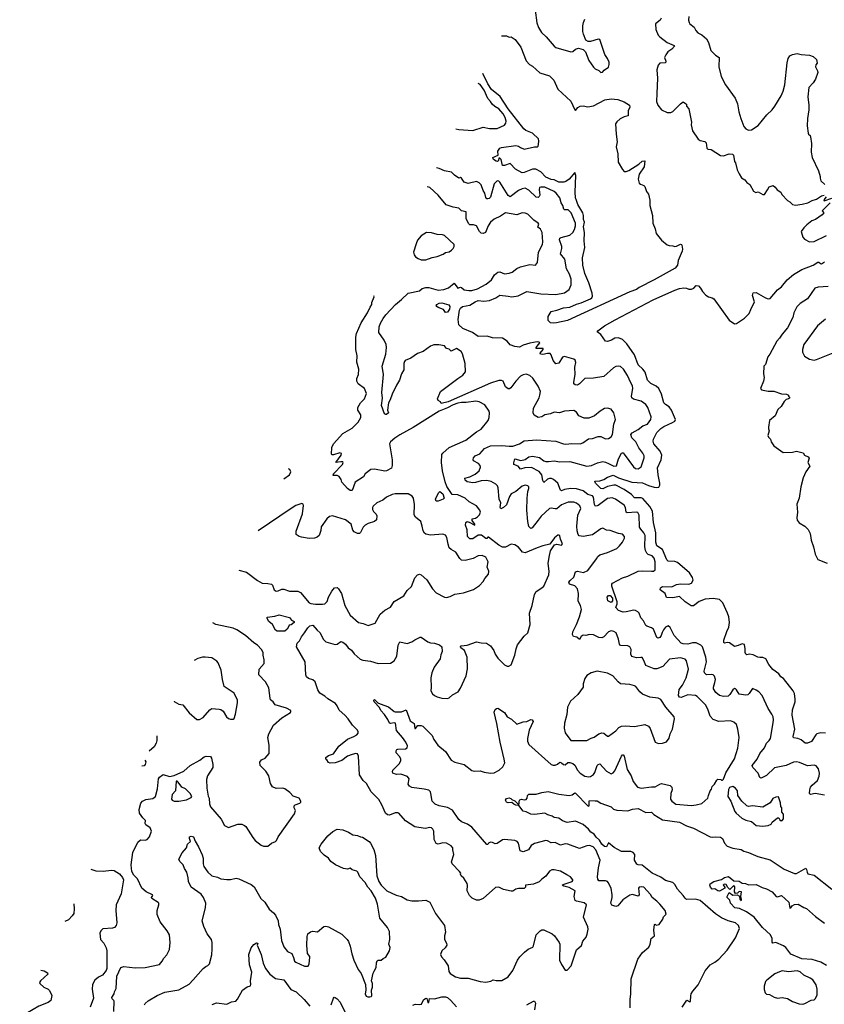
# Model space of a CAD drawing. Extents: x 2220520 to 2384350, y 721165 to 893491.
# Tile 53 of 256: x 2229272 to 2237874, y 771653 to 782180. Entities that reach past the tile are written whole.
import ezdxf

# ---------------------------------------------------------------- set-up
doc = ezdxf.new("R2010")
doc.units = 0

msp = doc.modelspace()

# ---------------------------------------------------------------- linework, layer by layer
at = {"layer": '0CON20XD'}
for points in [[(2234782, 782282), (2234801, 782145), (2234817, 782095), (2234852, 782042), (2234902, 781995), (2234987, 781897), (2235005, 781884), (2235165, 781836), (2235185, 781840), (2235215, 781866), (2235245, 781877), (2235295, 781860), (2235322, 781835), (2235357, 781745), (2235405, 781672), (2235424, 781654), (2235465, 781637), (2235485, 781616), (2235502, 781618), (2235520, 781640), (2235565, 781671), (2235575, 781700), (2235573, 781725), (2235557, 781765), (2235529, 781809), (2235475, 781967), (2235455, 781973), (2235375, 781948), (2235348, 781948), (2235325, 781960), (2235299, 782025), (2235294, 782054), (2235293, 782115), (2235301, 782149), (2235312, 782185)], [(2236129, 782195), (2236119, 782175), (2236069, 782135), (2236072, 782075), (2236099, 782015), (2236116, 781995), (2236195, 781937), (2236267, 781905), (2236271, 781895), (2236243, 781865), (2236201, 781835), (2236178, 781805), (2236166, 781775), (2236179, 781735), (2236175, 781718), (2236115, 781716), (2236097, 781695), (2236082, 781645), (2236090, 781555), (2236085, 781390), (2236079, 781305), (2236093, 781265), (2236135, 781217), (2236195, 781188), (2236233, 781187), (2236255, 781198), (2236335, 781279), (2236365, 781300), (2236390, 781285), (2236400, 781275), (2236402, 781255), (2236426, 781225), (2236454, 781085), (2236450, 781055), (2236465, 780992), (2236524, 780904), (2236548, 780888), (2236595, 780879), (2236612, 780865), (2236617, 780805), (2236630, 780795), (2236665, 780793), (2236765, 780728), (2236795, 780726), (2236856, 780744), (2236892, 780742), (2236902, 780732), (2236913, 780665), (2236925, 780650), (2236941, 780575), (2236962, 780532), (2236990, 780490), (2237025, 780468), (2237045, 780438), (2237078, 780418), (2237117, 780347), (2237143, 780333), (2237165, 780338), (2237215, 780312), (2237235, 780310), (2237265, 780360), (2237285, 780392), (2237327, 780407), (2237349, 780389), (2237371, 780361), (2237408, 780335), (2237421, 780311), (2237482, 780245), (2237505, 780232), (2237532, 780205), (2237565, 780198), (2237637, 780207), (2237698, 780222), (2237745, 780247), (2237790, 780260), (2237844, 780295), (2237874, 780304)], [(2236424, 782215), (2236421, 782175), (2236429, 782149), (2236436, 782135), (2236481, 782101), (2236499, 782065), (2236521, 782040), (2236565, 782017), (2236615, 781974), (2236637, 781935), (2236662, 781852), (2236709, 781799), (2236748, 781775), (2236746, 781675), (2236771, 781571), (2236816, 781485), (2236922, 781342), (2236945, 781280), (2236960, 781195), (2236980, 781125), (2237015, 781038), (2237035, 781012), (2237065, 780998), (2237095, 781002), (2237165, 781049), (2237259, 781161), (2237315, 781216), (2237346, 781255), (2237412, 781365), (2237433, 781415), (2237451, 781485), (2237477, 781717), (2237489, 781765), (2237505, 781792), (2237533, 781807), (2237585, 781818), (2237626, 781806), (2237715, 781799), (2237756, 781786), (2237790, 781755), (2237798, 781715), (2237783, 781697), (2237780, 781675), (2237802, 781632), (2237804, 781615), (2237778, 781545), (2237755, 781506), (2237707, 781455), (2237696, 781355), (2237708, 781265), (2237708, 781215), (2237694, 781125), (2237692, 781045), (2237700, 780965), (2237703, 780955), (2237721, 780941), (2237726, 780926), (2237737, 780855), (2237734, 780765), (2237744, 780705), (2237813, 780565), (2237831, 780505), (2237829, 780485), (2237835, 780458), (2237878, 780418)], [(2234423, 782006), (2234425, 782006), (2234476, 782006), (2234505, 781992), (2234525, 781998), (2234569, 781969), (2234628, 781885), (2234685, 781739), (2234721, 781701), (2234755, 781684), (2234832, 781612), (2234935, 781581), (2234984, 781535), (2235025, 781436), (2235165, 781308), (2235205, 781215), (2235215, 781209), (2235240, 781240), (2235265, 781256), (2235295, 781259), (2235345, 781249), (2235405, 781258), (2235528, 781322), (2235596, 781334), (2235665, 781325), (2235735, 781301), (2235791, 781265), (2235796, 781245), (2235776, 781204), (2235778, 781152), (2235735, 781143), (2235691, 781119), (2235654, 781086), (2235643, 781065), (2235647, 780957), (2235659, 780875), (2235650, 780820), (2235668, 780745), (2235669, 780655), (2235715, 780579), (2235735, 780557), (2235755, 780556), (2235785, 780567), (2235892, 780635), (2235925, 780666), (2235955, 780672), (2235949, 780605), (2235893, 780527), (2235884, 780474), (2235895, 780433), (2235910, 780420), (2235945, 780406), (2235956, 780396), (2235974, 780344), (2235996, 780315), (2236010, 780250), (2236010, 780195), (2236036, 780085), (2236039, 780005), (2236065, 779945), (2236076, 779895), (2236133, 779823), (2236195, 779772), (2236215, 779764), (2236255, 779763), (2236275, 779754), (2236295, 779757), (2236335, 779780), (2236348, 779778), (2236352, 779768), (2236358, 779725), (2236354, 779705), (2236310, 779605), (2236306, 779555), (2236278, 779525), (2236055, 779400), (2235895, 779318), (2235865, 779294), (2235795, 779271), (2235127, 778965), (2235012, 778938), (2234975, 778934), (2234945, 778940), (2234923, 778963), (2234920, 779005), (2234955, 779061), (2235015, 779074), (2235085, 779099), (2235155, 779107), (2235225, 779139), (2235275, 779153), (2235375, 779195), (2235388, 779205), (2235396, 779225), (2235392, 779255), (2235356, 779365), (2235312, 779465), (2235292, 779555), (2235288, 779635), (2235312, 779745), (2235306, 779816), (2235310, 779905), (2235301, 779965), (2235310, 780015), (2235300, 780045), (2235300, 780085), (2235291, 780115), (2235240, 780205), (2235224, 780246), (2235215, 780275), (2235211, 780335), (2235218, 780515), (2235205, 780547), (2235145, 780474), (2235111, 780449), (2235088, 780442), (2235035, 780444), (2234985, 780468), (2234955, 780472), (2234895, 780495), (2234842, 780552), (2234790, 780580), (2234755, 780581), (2234665, 780546), (2234645, 780544), (2234571, 780581), (2234515, 780643), (2234455, 780620), (2234435, 780620), (2234420, 780685), (2234405, 780700), (2234395, 780700), (2234390, 780675), (2234380, 780665), (2234365, 780667), (2234338, 780685), (2234330, 780705), (2234388, 780732), (2234384, 780775), (2234406, 780805), (2234423, 780815), (2234575, 780834), (2234605, 780828), (2234625, 780812), (2234665, 780794), (2234775, 780821), (2234805, 780820), (2234814, 780826), (2234819, 780845), (2234823, 780885), (2234818, 780905), (2234755, 780965), (2234684, 780994), (2234662, 781012), (2234493, 781225), (2234408, 781358), (2234315, 781433), (2234277, 781495), (2234224, 781603)], [(2233935, 781014), (2233965, 781006), (2234115, 780996), (2234225, 781030), (2234293, 781017), (2234375, 781016), (2234455, 781052), (2234469, 781075), (2234472, 781095), (2234461, 781135), (2234439, 781175), (2234395, 781225), (2234351, 781251), (2234323, 781275), (2234305, 781305), (2234276, 781336), (2234238, 781425), (2234195, 781486), (2234173, 781499)], [(2237875, 773888), (2237775, 773905), (2237726, 773896), (2237716, 773905), (2237718, 773945), (2237727, 773975), (2237743, 773997), (2237801, 774045), (2237818, 774092), (2237821, 774125), (2237810, 774170), (2237785, 774203), (2237765, 774209), (2237695, 774202), (2237609, 774239), (2237575, 774245), (2237545, 774240), (2237465, 774207), (2237340, 774180), (2237255, 774100), (2237205, 774074), (2237195, 774071), (2237185, 774077), (2237165, 774125), (2237109, 774185), (2237104, 774205), (2237157, 774273), (2237186, 774335), (2237236, 774395), (2237256, 774445), (2237286, 774474), (2237298, 774495), (2237328, 774662), (2237329, 774695), (2237326, 774725), (2237313, 774755), (2237274, 774815), (2237208, 774955), (2237175, 774992), (2237145, 775012), (2237105, 775029), (2237069, 774975), (2237055, 774962), (2237035, 774957), (2236965, 774968), (2236935, 775016), (2236925, 775027), (2236915, 775029), (2236895, 775016), (2236865, 774964), (2236845, 774946), (2236795, 774943), (2236755, 774954), (2236715, 774986), (2236690, 775025), (2236688, 775045), (2236705, 775095), (2236709, 775125), (2236701, 775161), (2236685, 775175), (2236665, 775180), (2236615, 775176), (2236592, 775195), (2236589, 775215), (2236616, 775315), (2236608, 775365), (2236573, 775473), (2236552, 775492), (2236505, 775516), (2236465, 775517), (2236415, 775504), (2236365, 775507), (2236344, 775514), (2236268, 775595), (2236225, 775683), (2236205, 775701), (2236175, 775684), (2236155, 775658), (2236142, 775628), (2236130, 775595), (2236115, 775576), (2236095, 775569), (2236085, 775574), (2236047, 775665), (2236028, 775678), (2235975, 775694), (2235965, 775704), (2235942, 775752), (2235912, 775785), (2235896, 775835), (2235880, 775850), (2235855, 775864), (2235836, 775866), (2235755, 775848), (2235723, 775847), (2235672, 775862), (2235644, 775895), (2235659, 775935), (2235660, 775955), (2235603, 776125), (2235602, 776145), (2235609, 776155), (2235715, 776211), (2235775, 776231), (2235885, 776282), (2235925, 776288), (2236028, 776282), (2236048, 776285), (2236065, 776297), (2236066, 776384), (2236055, 776424), (2236035, 776447), (2235992, 776462), (2235977, 776475), (2235963, 776503), (2235955, 776545), (2235957, 776665), (2235945, 776695), (2235911, 776731), (2235898, 776755), (2235894, 776884), (2235880, 776910), (2235864, 776914), (2235765, 776906), (2235754, 776915), (2235749, 776965), (2235735, 776989), (2235643, 777053), (2235605, 777068), (2235555, 777062), (2235455, 776986), (2235435, 776979), (2235425, 776982), (2235417, 776997), (2235406, 777075), (2235395, 777088), (2235345, 777105), (2235295, 777142), (2235225, 777164), (2235165, 777168), (2235095, 777156), (2235063, 777143), (2235055, 777149), (2235025, 777223), (2234977, 777265), (2234956, 777276), (2234935, 777274), (2234914, 777266), (2234875, 777232), (2234864, 777254), (2234855, 777315), (2234825, 777351), (2234745, 777392), (2234671, 777389), (2234625, 777373), (2234600, 777405), (2234554, 777425), (2234553, 777443), (2234566, 777484), (2234628, 777468), (2234675, 777479), (2234715, 777506), (2234755, 777513), (2234828, 777498), (2234875, 777465), (2234895, 777458), (2234925, 777455), (2234985, 777462), (2235045, 777453), (2235155, 777455), (2235335, 777407), (2235385, 777412), (2235449, 777441), (2235505, 777456), (2235535, 777450), (2235568, 777435), (2235625, 777406), (2235651, 777410), (2235674, 777485), (2235704, 777545), (2235715, 777550), (2235725, 777548), (2235735, 777536), (2235835, 777398), (2235855, 777381), (2235885, 777379), (2235915, 777400), (2235949, 777495), (2235947, 777517), (2235934, 777545), (2235891, 777601), (2235858, 777665), (2235815, 777710), (2235806, 777745), (2235818, 777762), (2235885, 777798), (2235935, 777838), (2235985, 777856), (2236020, 777905), (2236022, 777935), (2235988, 778035), (2235967, 778065), (2235915, 778103), (2235835, 778123), (2235816, 778136), (2235813, 778155), (2235828, 778235), (2235824, 778265), (2235805, 778298), (2235771, 778375), (2235727, 778445), (2235695, 778471), (2235675, 778476), (2235645, 778471), (2235621, 778459), (2235515, 778366), (2235405, 778347), (2235315, 778344), (2235256, 778285), (2235235, 778274), (2235212, 778275), (2235197, 778285), (2235196, 778305), (2235212, 778385), (2235207, 778465), (2235219, 778515), (2235211, 778541), (2235195, 778552), (2235095, 778580), (2235075, 778571), (2235035, 778508), (2235005, 778502), (2234975, 778536), (2234955, 778595), (2234942, 778612), (2234915, 778612), (2234865, 778601), (2234838, 778605), (2234837, 778615), (2234867, 778655), (2234868, 778665), (2234794, 778664), (2234793, 778675), (2234805, 778690), (2234832, 778725), (2234825, 778732), (2234805, 778736), (2234725, 778723), (2234655, 778701), (2234615, 778679), (2234564, 778684), (2234517, 778705), (2234483, 778743), (2234435, 778776), (2234325, 778780), (2234268, 778798), (2234175, 778792), (2234113, 778835), (2234008, 778878), (2233965, 778919), (2233959, 778975), (2233973, 779075), (2233985, 779097), (2234005, 779114), (2234085, 779129), (2234140, 779165), (2234175, 779177), (2234235, 779172), (2234295, 779177), (2234363, 779207), (2234404, 779236), (2234495, 779225), (2234535, 779218), (2234601, 779229), (2234695, 779273), (2234845, 779249), (2235005, 779243), (2235095, 779260), (2235146, 779295), (2235166, 779345), (2235169, 779405), (2235149, 779459), (2235118, 779515), (2235101, 779621), (2235052, 779675), (2235066, 779734), (2235066, 779755), (2235042, 779825), (2235047, 779843), (2235059, 779851), (2235155, 779875), (2235185, 779903), (2235203, 779935), (2235214, 779975), (2235215, 780005), (2235167, 780115), (2235136, 780146), (2235097, 780147), (2235088, 780155), (2235078, 780195), (2235061, 780221), (2235047, 780275), (2235008, 780325), (2234985, 780342), (2234885, 780390), (2234845, 780391), (2234830, 780385), (2234826, 780365), (2234831, 780305), (2234825, 780288), (2234815, 780279), (2234795, 780282), (2234715, 780358), (2234675, 780378), (2234645, 780372), (2234605, 780355), (2234515, 780286), (2234495, 780300), (2234405, 780443), (2234395, 780452), (2234375, 780456), (2234344, 780425), (2234305, 780281), (2234292, 780268), (2234275, 780264), (2234265, 780266), (2234255, 780280), (2234244, 780325), (2234225, 780355), (2234204, 780414), (2234185, 780437), (2234155, 780450), (2234081, 780431), (2234065, 780430), (2234025, 780442), (2233995, 780484), (2233985, 780491), (2233965, 780487), (2233919, 780519), (2233890, 780550), (2233815, 780565), (2233755, 780589), (2233729, 780595)], [(2234815, 776830), (2234752, 776748), (2234735, 776741), (2234715, 776762), (2234704, 776815), (2234695, 776935), (2234696, 777065), (2234704, 777135), (2234716, 777166), (2234714, 777184), (2234705, 777196), (2234675, 777204), (2234645, 777194), (2234575, 777135), (2234525, 777109), (2234507, 777083), (2234475, 776994), (2234445, 776964), (2234415, 776949), (2234409, 776965), (2234414, 777015), (2234398, 777055), (2234388, 777175), (2234381, 777195), (2234363, 777213), (2234311, 777241), (2234265, 777253), (2234205, 777249), (2234145, 777230), (2234118, 777228), (2234055, 777238), (2234034, 777255), (2234032, 777278), (2234085, 777291), (2234140, 777320), (2234184, 777355), (2234200, 777395), (2234194, 777415), (2234176, 777435), (2234124, 777465), (2234119, 777475), (2234123, 777495), (2234143, 777517), (2234192, 777538), (2234241, 777595), (2234305, 777622), (2234425, 777628), (2234505, 777619), (2234545, 777621), (2234616, 777644), (2234665, 777676), (2234797, 777687), (2235005, 777674), (2235085, 777644), (2235111, 777641), (2235175, 777648), (2235265, 777646), (2235294, 777656), (2235352, 777698), (2235395, 777703), (2235455, 777724), (2235485, 777724), (2235535, 777698), (2235565, 777702), (2235595, 777720), (2235609, 777745), (2235623, 777855), (2235640, 777905), (2235623, 777975), (2235594, 778014), (2235555, 778028), (2235525, 778024), (2235477, 777995), (2235416, 777944), (2235355, 777919), (2235305, 777921), (2235248, 777945), (2235225, 777982), (2235195, 778003), (2235095, 777996), (2235044, 777976), (2234985, 777982), (2234945, 777966), (2234885, 777956), (2234855, 777934), (2234815, 777926), (2234772, 777952), (2234762, 777975), (2234765, 778028), (2234824, 778136), (2234834, 778165), (2234838, 778205), (2234813, 778263), (2234757, 778347), (2234725, 778376), (2234685, 778389), (2234655, 778384), (2234625, 778370), (2234575, 778315), (2234522, 778245), (2234507, 778233), (2234495, 778233), (2234465, 778254), (2234440, 778315), (2234424, 778324), (2234395, 778324), (2234305, 778294), (2233852, 778095), (2233778, 778078), (2233770, 778095), (2233745, 778110), (2233738, 778125), (2233770, 778205), (2233955, 778345), (2234011, 778379), (2234038, 778415), (2234035, 778505), (2234007, 778607), (2233992, 778632), (2233943, 778663), (2233885, 778637), (2233865, 778656), (2233835, 778664), (2233814, 778694), (2233753, 778703), (2233698, 778702), (2233665, 778689), (2233585, 778633), (2233525, 778611), (2233455, 778560), (2233393, 778535), (2233384, 778525), (2233379, 778505), (2233377, 778435), (2233352, 778395), (2233333, 778325), (2233299, 778271), (2233254, 778175), (2233234, 778115), (2233216, 778085), (2233204, 778005), (2233214, 777975), (2233195, 777960), (2233185, 777958), (2233173, 777965), (2233139, 778055), (2233152, 778135), (2233145, 778195), (2233162, 778385), (2233146, 778475), (2233186, 778605), (2233193, 778675), (2233188, 778708), (2233170, 778755), (2233113, 778835), (2233116, 778895), (2233129, 778935), (2233157, 778985), (2233187, 779025), (2233289, 779135), (2233355, 779187), (2233424, 779256), (2233545, 779281), (2233575, 779305), (2233615, 779315), (2233645, 779315), (2233745, 779289), (2233805, 779294), (2233855, 779313), (2233915, 779364), (2233955, 779308), (2233985, 779320), (2233995, 779318), (2234025, 779293), (2234073, 779283), (2234105, 779285), (2234165, 779302), (2234259, 779351), (2234315, 779399), (2234348, 779452), (2234385, 779481), (2234405, 779483), (2234455, 779464), (2234505, 779471), (2234538, 779482), (2234585, 779519), (2234625, 779539), (2234725, 779561), (2234785, 779557), (2234807, 779583), (2234819, 779695), (2234861, 779775), (2234866, 779805), (2234859, 779905), (2234840, 779940), (2234812, 779962), (2234821, 779995), (2234816, 780005), (2234767, 780037), (2234705, 780101), (2234675, 780112), (2234645, 780114), (2234585, 780092), (2234465, 780116), (2234411, 780079), (2234343, 780047), (2234305, 780015), (2234279, 779975), (2234253, 779905), (2234227, 779893), (2234207, 779897), (2234186, 779916), (2234154, 779975), (2234125, 779987), (2234085, 779988), (2234070, 780000), (2234046, 780055), (2234045, 780126), (2233995, 780137), (2233965, 780165), (2233905, 780175), (2233830, 780200), (2233744, 780305), (2233655, 780384), (2233629, 780392)], [(2237892, 780285), (2237870, 780255), (2237873, 780243), (2237955, 780271)], [(2237935, 780220), (2237858, 780145), (2237850, 780135), (2237868, 780115), (2237850, 780095), (2237779, 780045), (2237742, 780028), (2237687, 779985), (2237656, 779955), (2237628, 779915), (2237643, 779855), (2237663, 779833), (2237715, 779806), (2237765, 779810), (2237897, 779873)], [(2233565, 779611), (2233615, 779613), (2233682, 779638), (2233735, 779649), (2233798, 779672), (2233825, 779689), (2233865, 779698), (2233890, 779715), (2233905, 779734), (2233916, 779756), (2233917, 779775), (2233814, 779874), (2233791, 779881), (2233734, 779884), (2233675, 779902), (2233620, 779905), (2233565, 779870), (2233526, 779824), (2233509, 779785), (2233483, 779695), (2233490, 779665), (2233503, 779645), (2233532, 779625), (2233565, 779611)], [(2237885, 774553), (2237835, 774556), (2237795, 774543), (2237783, 774535), (2237738, 774462), (2237693, 774443), (2237670, 774445), (2237625, 774479), (2237590, 774495), (2237545, 774502), (2237542, 774515), (2237559, 774595), (2237529, 774745), (2237535, 774802), (2237561, 774885), (2237563, 774915), (2237556, 774975), (2237542, 775005), (2237436, 775136), (2237410, 775155), (2237386, 775186), (2237325, 775234), (2237282, 775285), (2237247, 775345), (2237215, 775361), (2237185, 775359), (2237162, 775365), (2237115, 775390), (2237075, 775398), (2237045, 775390), (2237035, 775398), (2237028, 775415), (2237028, 775455), (2237019, 775499), (2236995, 775507), (2236952, 775488), (2236915, 775480), (2236859, 775519), (2236835, 775521), (2236805, 775513), (2236800, 775520), (2236799, 775545), (2236830, 775640), (2236854, 775685), (2236862, 775735), (2236853, 775795), (2236840, 775835), (2236788, 775945), (2236755, 775980), (2236685, 775990), (2236600, 775985), (2236535, 775958), (2236475, 775914), (2236452, 775912), (2236385, 775956), (2236325, 776014), (2236255, 775999), (2236185, 776003), (2236171, 776045), (2236119, 776085), (2236122, 776105), (2236145, 776118), (2236245, 776116), (2236295, 776140), (2236335, 776148), (2236425, 776145), (2236454, 776156), (2236473, 776187), (2236466, 776215), (2236433, 776265), (2236305, 776377), (2236275, 776386), (2236205, 776389), (2236191, 776405), (2236145, 776515), (2236085, 776555), (2236074, 776595), (2236074, 776694), (2236048, 776805), (2236038, 776925), (2236009, 776975), (2235935, 777060), (2235915, 777069), (2235845, 777068), (2235812, 777102), (2235735, 777157), (2235645, 777202), (2235625, 777204), (2235555, 777188), (2235505, 777165), (2235485, 777168), (2235428, 777225), (2235420, 777245), (2235475, 777248), (2235515, 777262), (2235555, 777289), (2235615, 777311), (2235673, 777283), (2235817, 777237), (2235929, 777229), (2235995, 777199), (2236055, 777183), (2236085, 777179), (2236105, 777183), (2236115, 777203), (2236115, 777225), (2236098, 777315), (2236091, 777389), (2236129, 777475), (2236137, 777525), (2236118, 777568), (2236052, 777645), (2236044, 777675), (2236047, 777695), (2236085, 777765), (2236125, 777809), (2236159, 777831), (2236252, 777872), (2236275, 777887), (2236282, 777905), (2236240, 778005), (2236215, 778042), (2236176, 778066), (2236159, 778085), (2236132, 778175), (2236105, 778235), (2236075, 778261), (2236021, 778291), (2235985, 778325), (2235960, 778410), (2235934, 778444), (2235885, 778488), (2235843, 778595), (2235763, 778715), (2235715, 778761), (2235675, 778780), (2235635, 778776), (2235598, 778752), (2235555, 778740), (2235535, 778742), (2235484, 778815), (2235445, 778843), (2235453, 778855), (2235524, 778905), (2235639, 778971), (2236045, 779183), (2236275, 779288), (2236325, 779305), (2236373, 779313), (2236400, 779310), (2236425, 779297), (2236455, 779297), (2236479, 779311), (2236505, 779337), (2236528, 779335), (2236551, 779311), (2236570, 779275), (2236608, 779235), (2236635, 779218), (2236675, 779207), (2236693, 779195), (2236855, 778966), (2236915, 778929), (2236935, 778930), (2237022, 778988), (2237071, 779039), (2237090, 779080), (2237129, 779165), (2237105, 779230), (2237115, 779260), (2237145, 779262), (2237245, 779207), (2237275, 779197), (2237295, 779200), (2237375, 779290), (2237415, 779325), (2237475, 779397), (2237545, 779457), (2237635, 779508), (2237756, 779554), (2237805, 779588), (2237815, 779588), (2237832, 779572), (2237845, 779570), (2237875, 779590)], [(2237915, 779327), (2237809, 779321), (2237772, 779308), (2237695, 779196), (2237615, 779144), (2237580, 779110), (2237549, 779045), (2237538, 778995), (2237481, 778885), (2237422, 778818), (2237396, 778774), (2237366, 778744), (2237291, 778605), (2237269, 778575), (2237245, 778495), (2237226, 778475), (2237224, 778395), (2237231, 778355), (2237224, 778315), (2237193, 778235), (2237201, 778221), (2237275, 778207), (2237335, 778208), (2237415, 778181), (2237470, 778175), (2237490, 778165), (2237490, 778155), (2237500, 778145), (2237500, 778135), (2237492, 778128)], [(2234035, 777064), (2233955, 777100), (2233895, 777104), (2233840, 777190), (2233820, 777240), (2233791, 777355), (2233780, 777445), (2233785, 777531), (2233795, 777547), (2233864, 777606), (2234043, 777683), (2234157, 777773), (2234207, 777803), (2234281, 777895), (2234291, 777925), (2234294, 777975), (2234291, 777995), (2234245, 778063), (2234184, 778094), (2234150, 778100), (2234045, 778088), (2233995, 778088), (2233955, 778079), (2233905, 778063), (2233845, 778030), (2233755, 777995), (2233480, 777820), (2233335, 777741), (2233283, 777705), (2233235, 777665), (2233226, 777645), (2233255, 777475), (2233254, 777415), (2233246, 777384), (2233195, 777358), (2233175, 777354), (2233065, 777376), (2233025, 777369), (2232965, 777326), (2232946, 777294), (2232860, 777235), (2232825, 777147), (2232805, 777146), (2232776, 777166), (2232716, 777235), (2232708, 777265), (2232689, 777295), (2232665, 777306), (2232622, 777305), (2232626, 777325), (2232724, 777425), (2232730, 777445), (2232725, 777452), (2232705, 777454), (2232650, 777445), (2232707, 777525), (2232712, 777542), (2232695, 777549), (2232625, 777528), (2232609, 777529), (2232604, 777535), (2232608, 777605), (2232625, 777644), (2232726, 777755), (2232825, 777813), (2232891, 777875), (2232920, 777925), (2232918, 777955), (2232887, 778005), (2232886, 778035), (2232915, 778085), (2232959, 778125), (2232981, 778185), (2232958, 778238), (2232892, 778285), (2232877, 778315), (2232876, 778345), (2232894, 778385), (2232899, 778445), (2232875, 778520), (2232878, 778585), (2232864, 778654), (2232866, 778785), (2232872, 778825), (2232921, 778939), (2232991, 779045), (2233017, 779105), (2233037, 779135), (2233037, 779155), (2233060, 779215), (2233057, 779229)], [(2233825, 779051), (2233801, 779081), (2233745, 779101), (2233730, 779115), (2233726, 779125), (2233731, 779135), (2233755, 779148), (2233785, 779152), (2233861, 779131), (2233869, 779115), (2233868, 779085), (2233845, 779052), (2233825, 779051)], [(2237885, 778978), (2237802, 778908), (2237655, 778708), (2237640, 778655), (2237639, 778625), (2237662, 778582), (2237715, 778549), (2237765, 778541), (2237790, 778545), (2238005, 778633)], [(2237492, 778128), (2237465, 778118), (2237445, 778098), (2237414, 778046), (2237378, 778012), (2237347, 777945), (2237288, 777895), (2237277, 777825), (2237277, 777805), (2237286, 777785), (2237270, 777735), (2237278, 777718), (2237300, 777695), (2237306, 777666), (2237335, 777623), (2237434, 777554), (2237534, 777556), (2237575, 777566), (2237648, 777548), (2237663, 777523), (2237700, 777505), (2237712, 777492), (2237698, 777445), (2237720, 777405), (2237676, 777344), (2237648, 777282), (2237624, 777185), (2237604, 777065), (2237580, 777000), (2237586, 776915), (2237579, 776855), (2237585, 776828), (2237605, 776799), (2237666, 776766), (2237700, 776730), (2237722, 776685), (2237731, 776641), (2237733, 776615), (2237760, 776545), (2237776, 776466), (2237805, 776408), (2237905, 776368)], [(2232094, 777270), (2232156, 777315), (2232171, 777345), (2232161, 777371), (2232146, 777377)], [(2231613, 776293), (2231695, 776273), (2231815, 776183), (2231865, 776154), (2231925, 776153), (2231963, 776143), (2231974, 776134), (2231994, 776085), (2232015, 776071), (2232035, 776072), (2232075, 776091), (2232095, 776091), (2232155, 776070), (2232245, 776069), (2232275, 776054), (2232365, 775946), (2232385, 775938), (2232435, 775930), (2232509, 775931), (2232535, 775936), (2232558, 775958), (2232574, 776006), (2232610, 776070), (2232636, 776104), (2232665, 776108), (2232680, 776095), (2232712, 776045), (2232749, 775915), (2232806, 775815), (2232895, 775734), (2232945, 775724), (2232996, 775704), (2233073, 775727), (2233126, 775824), (2233177, 775865), (2233235, 775899), (2233275, 775961), (2233380, 776020), (2233415, 776077), (2233460, 776120), (2233496, 776214), (2233525, 776246), (2233545, 776251), (2233565, 776246), (2233625, 776192), (2233684, 776094), (2233723, 776053), (2233815, 776006), (2233835, 776003), (2233875, 776014), (2233925, 776037), (2234015, 776053), (2234122, 776088), (2234189, 776131), (2234228, 776175), (2234244, 776206), (2234285, 776250), (2234288, 776285), (2234268, 776325), (2234280, 776385), (2234255, 776432), (2234215, 776451), (2234175, 776446), (2234120, 776420), (2234035, 776396), (2233995, 776402), (2233978, 776418), (2233935, 776487), (2233884, 776515), (2233865, 776534), (2233851, 776571), (2233839, 776645), (2233825, 776667), (2233795, 776678), (2233665, 776670), (2233615, 776679), (2233601, 776691), (2233586, 776716), (2233574, 776766), (2233561, 776815), (2233505, 776861), (2233490, 776885), (2233493, 776995), (2233482, 777065), (2233468, 777085), (2233425, 777109), (2233285, 777109), (2233255, 777104), (2233195, 777076), (2233155, 777042), (2233090, 777015), (2233051, 776979), (2233044, 776966), (2233045, 776942), (2233053, 776923), (2233084, 776894), (2233091, 776875), (2233085, 776833), (2233065, 776813), (2232997, 776793), (2232964, 776775), (2232945, 776755), (2232915, 776697), (2232905, 776688), (2232885, 776686), (2232846, 776705), (2232833, 776723), (2232816, 776786), (2232755, 776834), (2232615, 776876), (2232585, 776868), (2232554, 776845), (2232495, 776758), (2232490, 776720), (2232474, 776666), (2232452, 776648), (2232425, 776637), (2232365, 776633), (2232286, 776646), (2232258, 776655), (2232227, 776675), (2232228, 776712), (2232297, 776895), (2232307, 776987), (2232301, 777001), (2232287, 777007), (2232225, 776985), (2232175, 776954), (2231820, 776714)], [(2233725, 777031), (2233716, 777055), (2233748, 777122), (2233765, 777137), (2233795, 777110), (2233809, 777065), (2233798, 777052), (2233745, 777032), (2233725, 777031)], [(2230605, 771646), (2230615, 771663), (2230645, 771689), (2230743, 771747), (2230825, 771782), (2230975, 771807), (2231083, 771867), (2231126, 771914), (2231234, 772036), (2231262, 772058), (2231285, 772068), (2231302, 772085), (2231327, 772183), (2231329, 772245), (2231329, 772315), (2231321, 772345), (2231277, 772407), (2231241, 772485), (2231223, 772545), (2231259, 772685), (2231262, 772735), (2231236, 772796), (2231211, 772831), (2231106, 772906), (2231078, 772965), (2231074, 773005), (2231057, 773067), (2231034, 773105), (2231020, 773145), (2230985, 773179), (2230972, 773205), (2231008, 773272), (2231054, 773326), (2231066, 773364), (2231098, 773395), (2231087, 773427), (2231088, 773445), (2231105, 773452), (2231130, 773445), (2231148, 773398), (2231185, 773335), (2231222, 773252), (2231232, 773215), (2231234, 773155), (2231241, 773125), (2231284, 773065), (2231326, 773025), (2231385, 773011), (2231424, 772994), (2231485, 772987), (2231525, 772986), (2231585, 773000), (2231615, 772996), (2231745, 772934), (2231777, 772907), (2231849, 772785), (2231891, 772745), (2231940, 772670), (2231985, 772631), (2232006, 772605), (2232034, 772545), (2232039, 772505), (2232058, 772455), (2232072, 772335), (2232096, 772266), (2232135, 772218), (2232182, 772195), (2232198, 772155), (2232211, 772115), (2232223, 772105), (2232315, 772062), (2232355, 772060), (2232368, 772085), (2232373, 772155), (2232372, 772165), (2232350, 772195), (2232340, 772285), (2232344, 772376), (2232353, 772405), (2232382, 772428), (2232405, 772434), (2232455, 772429), (2232525, 772484), (2232545, 772490), (2232575, 772482), (2232715, 772404), (2232774, 772345), (2232786, 772325), (2232806, 772276), (2232822, 772192), (2232844, 772125), (2232890, 772025), (2232921, 771981), (2232968, 771865), (2232972, 771805), (2232967, 771765), (2232975, 771740), (2232995, 771731), (2233015, 771731), (2233030, 771735), (2233037, 771745), (2233033, 771805), (2233042, 771835), (2233042, 771875), (2233033, 771905), (2233050, 771985), (2233062, 772008), (2233082, 772045), (2233087, 772095), (2233095, 772118), (2233105, 772123), (2233135, 772123), (2233156, 772144), (2233185, 772156), (2233226, 772225), (2233231, 772261), (2233219, 772295), (2233228, 772345), (2233225, 772430), (2233204, 772475), (2233121, 772575), (2233097, 772725), (2233076, 772786), (2233031, 772865), (2232995, 772906), (2232966, 772955), (2232909, 773015), (2232888, 773065), (2232875, 773078), (2232825, 773090), (2232805, 773110), (2232775, 773098), (2232735, 773103), (2232648, 773145), (2232600, 773180), (2232574, 773214), (2232526, 773246), (2232487, 773285), (2232474, 773325), (2232494, 773365), (2232566, 773455), (2232620, 773500), (2232665, 773526), (2232725, 773519), (2232787, 773495), (2232834, 773464), (2232885, 773459), (2232915, 773444), (2232935, 773441), (2233009, 773395), (2233024, 773375), (2233057, 773307), (2233077, 773245), (2233089, 773025), (2233111, 772965), (2233136, 772926), (2233196, 772866), (2233295, 772819), (2233355, 772806), (2233415, 772769), (2233465, 772760), (2233535, 772759), (2233615, 772766), (2233658, 772745), (2233716, 772625), (2233814, 772495), (2233823, 772425), (2233814, 772385), (2233814, 772344), (2233836, 772305), (2233840, 772285), (2233821, 772255), (2233784, 772225), (2233769, 772185), (2233781, 772161), (2233810, 772130), (2233854, 772064), (2233860, 772005), (2233873, 771983), (2233930, 771945), (2233984, 771934), (2234065, 771931), (2234195, 771897), (2234255, 771890), (2234310, 771900), (2234335, 771913), (2234365, 771906), (2234425, 771906), (2234493, 771945), (2234544, 772015), (2234595, 772125), (2234618, 772162), (2234668, 772212), (2234709, 772241), (2234757, 772263), (2234765, 772278), (2234794, 772396), (2234835, 772440), (2234855, 772449), (2234875, 772449), (2234966, 772405), (2234990, 772385), (2235041, 772315), (2235046, 772295), (2235044, 772125), (2235065, 772078), (2235105, 772018), (2235125, 772018), (2235166, 772065), (2235223, 772235), (2235278, 772282), (2235293, 772327), (2235328, 772372), (2235338, 772402), (2235349, 772455), (2235345, 772480), (2235300, 772585), (2235330, 772715), (2235307, 772737), (2235225, 772754), (2235212, 772762), (2235199, 772805), (2235209, 772865), (2235145, 772900), (2235088, 772915), (2235070, 772925), (2235082, 772935), (2235178, 772965), (2235187, 772975), (2235186, 772985), (2235161, 773015), (2235122, 773038), (2235055, 773076), (2234985, 773092), (2234960, 773090), (2234935, 773076), (2234897, 773023), (2234855, 772992), (2234827, 772963), (2234765, 772939), (2234680, 772925), (2234680, 772905), (2234665, 772892), (2234605, 772891), (2234576, 772884), (2234545, 772864), (2234525, 772863), (2234445, 772881), (2234395, 772906), (2234357, 772903), (2234226, 772785), (2234185, 772767), (2234155, 772767), (2234109, 772789), (2234081, 772815), (2234056, 772866), (2234060, 772925), (2234054, 772945), (2234021, 773001), (2233992, 773025), (2233983, 773045), (2233988, 773055), (2233975, 773072), (2233894, 773154), (2233890, 773175), (2233914, 773255), (2233901, 773305), (2233902, 773325), (2233886, 773346), (2233836, 773376), (2233795, 773379), (2233745, 773364), (2233723, 773373), (2233703, 773415), (2233699, 773505), (2233690, 773525), (2233675, 773539), (2233655, 773542), (2233605, 773531), (2233495, 773550), (2233395, 773614), (2233325, 773697), (2233315, 773701), (2233285, 773699), (2233225, 773674), (2233205, 773679), (2233183, 773695), (2233145, 773787), (2233112, 773842), (2233030, 773925), (2232979, 774015), (2232945, 774046), (2232904, 774105), (2232894, 774305), (2232885, 774330), (2232865, 774333), (2232827, 774325), (2232775, 774305), (2232715, 774261), (2232644, 774236), (2232592, 774232), (2232575, 774238), (2232556, 774266), (2232544, 774274), (2232545, 774290), (2232575, 774314), (2232625, 774332), (2232685, 774414), (2232775, 774489), (2232844, 774516), (2232875, 774534), (2232890, 774550), (2232892, 774565), (2232884, 774585), (2232829, 774639), (2232785, 774706), (2232748, 774745), (2232686, 774796), (2232666, 774845), (2232649, 774869), (2232565, 774919), (2232535, 774946), (2232480, 774980), (2232459, 775015), (2232432, 775102), (2232405, 775121), (2232361, 775135), (2232339, 775155), (2232331, 775175), (2232324, 775315), (2232230, 775475), (2232238, 775515), (2232265, 775540), (2232285, 775580), (2232318, 775625), (2232351, 775679), (2232375, 775700), (2232405, 775707), (2232452, 775652), (2232484, 775625), (2232518, 775558), (2232545, 775527), (2232645, 775498), (2232665, 775502), (2232705, 775530), (2232725, 775526), (2232756, 775505), (2232785, 775464), (2232819, 775439), (2232849, 775399), (2232913, 775343), (2232942, 775332), (2233021, 775321), (2233105, 775295), (2233235, 775301), (2233275, 775326), (2233303, 775375), (2233318, 775492), (2233335, 775528), (2233415, 775510), (2233465, 775529), (2233495, 775550), (2233555, 775578), (2233565, 775578), (2233635, 775527), (2233665, 775517), (2233705, 775513), (2233760, 775495), (2233784, 775474), (2233790, 775425), (2233775, 775390), (2233766, 775345), (2233703, 775257), (2233679, 775195), (2233669, 775145), (2233672, 775045), (2233667, 775005), (2233685, 774973), (2233707, 774955), (2233735, 774939), (2233785, 774926), (2233845, 774924), (2233865, 774929), (2233900, 774960), (2233959, 774995), (2233985, 775033), (2234046, 775165), (2234058, 775238), (2234054, 775365), (2234027, 775435), (2233988, 775465), (2233983, 775475), (2233992, 775485), (2234056, 775494), (2234155, 775529), (2234205, 775518), (2234264, 775514), (2234304, 775484), (2234340, 775435), (2234356, 775395), (2234384, 775354), (2234455, 775282), (2234485, 775268), (2234502, 775268), (2234525, 775282), (2234566, 775385), (2234578, 775452), (2234594, 775495), (2234665, 775588), (2234703, 775625), (2234729, 775715), (2234722, 775835), (2234752, 775918), (2234776, 776035), (2234794, 776065), (2234855, 776104), (2234876, 776125), (2234927, 776245), (2234931, 776285), (2234923, 776365), (2234931, 776435), (2234948, 776502), (2234990, 776565), (2235015, 776573), (2235065, 776561), (2235076, 776575), (2235052, 776625), (2235045, 776660), (2235035, 776670), (2235025, 776670), (2234990, 776640), (2234939, 776571), (2234865, 776555), (2234804, 776534), (2234675, 776478), (2234648, 776488), (2234605, 776540), (2234565, 776566), (2234525, 776572), (2234465, 776540), (2234435, 776540), (2234393, 776563), (2234285, 776646), (2234275, 776648), (2234266, 776634), (2234255, 776634), (2234209, 776669), (2234175, 776668), (2234115, 776628), (2234085, 776628), (2234059, 776655), (2234054, 776724), (2234038, 776775), (2234040, 776805), (2234055, 776814), (2234077, 776807), (2234136, 776774), (2234136, 776785), (2234110, 776825), (2234108, 776842), (2234145, 776852), (2234165, 776864), (2234186, 776885), (2234197, 776915), (2234191, 776935), (2234155, 776981), (2234077, 777025), (2234035, 777064)], [(2235800, 771615), (2235798, 771705), (2235806, 771765), (2235808, 771925), (2235880, 772135), (2235931, 772205), (2235998, 772265), (2236012, 772295), (2236022, 772355), (2236057, 772385), (2236053, 772445), (2236060, 772505), (2236065, 772510), (2236075, 772500), (2236110, 772505), (2236147, 772563), (2236153, 772587), (2236182, 772618), (2236172, 772655), (2236116, 772725), (2236084, 772755), (2236034, 772794), (2236015, 772826), (2235946, 772905), (2235915, 772910), (2235896, 772905), (2235887, 772895), (2235894, 772825), (2235885, 772808), (2235825, 772827), (2235795, 772820), (2235721, 772769), (2235665, 772704), (2235645, 772700), (2235602, 772712), (2235592, 772735), (2235607, 772795), (2235607, 772825), (2235594, 772895), (2235562, 772955), (2235555, 772966), (2235535, 772974), (2235465, 772974), (2235451, 772991), (2235448, 773015), (2235459, 773111), (2235477, 773195), (2235432, 773305), (2235402, 773335), (2235365, 773349), (2235334, 773346), (2235255, 773319), (2235132, 773365), (2235105, 773367), (2235055, 773356), (2234995, 773381), (2234955, 773380), (2234915, 773401), (2234895, 773403), (2234777, 773373), (2234740, 773350), (2234711, 773305), (2234655, 773282), (2234621, 773295), (2234605, 773376), (2234590, 773395), (2234565, 773405), (2234455, 773415), (2234435, 773410), (2234375, 773371), (2234355, 773369), (2234325, 773384), (2234305, 773386), (2234284, 773376), (2234275, 773363), (2234265, 773362), (2234107, 773547), (2234058, 773578), (2233996, 773605), (2233967, 773627), (2233900, 773730), (2233845, 773758), (2233755, 773776), (2233713, 773793), (2233681, 773825), (2233669, 773905), (2233662, 773925), (2233645, 773941), (2233596, 773954), (2233465, 773971), (2233440, 773985), (2233424, 774005), (2233434, 774064), (2233417, 774087), (2233345, 774114), (2233299, 774109), (2233262, 774125), (2233257, 774137), (2233260, 774155), (2233327, 774223), (2233348, 774255), (2233346, 774275), (2233335, 774297), (2233295, 774342), (2233295, 774362), (2233304, 774376), (2233315, 774380), (2233396, 774384), (2233413, 774395), (2233419, 774415), (2233401, 774455), (2233365, 774506), (2233300, 774580), (2233288, 774658), (2233275, 774662), (2233236, 774656), (2233225, 774660), (2233208, 774698), (2233173, 774753), (2233134, 774795), (2233117, 774827), (2233061, 774885), (2233058, 774905), (2233065, 774912), (2233102, 774875), (2233126, 774866), (2233215, 774835), (2233274, 774785), (2233285, 774781), (2233355, 774780), (2233405, 774800), (2233445, 774682), (2233490, 774655), (2233495, 774602), (2233505, 774602), (2233528, 774632), (2233565, 774632), (2233582, 774625), (2233680, 774525), (2233699, 774485), (2233741, 774425), (2233825, 774356), (2233885, 774262), (2233925, 774240), (2234025, 774216), (2234105, 774151), (2234135, 774145), (2234195, 774150), (2234238, 774135), (2234304, 774124), (2234346, 774126), (2234397, 774155), (2234438, 774192), (2234457, 774235), (2234453, 774275), (2234407, 774455), (2234374, 774655), (2234344, 774775), (2234355, 774803), (2234368, 774815), (2234385, 774820), (2234454, 774774), (2234485, 774727), (2234530, 774700), (2234585, 774647), (2234655, 774672), (2234695, 774676), (2234735, 774697), (2234750, 774695), (2234760, 774675), (2234720, 774585), (2234700, 774495), (2234701, 774465), (2234715, 774430), (2234955, 774217), (2234975, 774208), (2234995, 774208), (2235021, 774219), (2235045, 774242), (2235064, 774235), (2235085, 774216), (2235104, 774214), (2235131, 774239), (2235155, 774239), (2235185, 774229), (2235205, 774209), (2235236, 774155), (2235264, 774125), (2235315, 774093), (2235355, 774084), (2235375, 774089), (2235405, 774109), (2235419, 774131), (2235444, 774205), (2235455, 774218), (2235475, 774224), (2235545, 774144), (2235595, 774116), (2235615, 774126), (2235635, 774148), (2235705, 774307), (2235715, 774320), (2235725, 774320), (2235734, 774304), (2235767, 774165), (2235810, 774095), (2235829, 774035), (2235875, 773973), (2235915, 773963), (2236025, 773978), (2236065, 773977), (2236115, 774008), (2236135, 774012), (2236225, 773992), (2236243, 773973), (2236248, 773945), (2236233, 773905), (2236231, 773845), (2236244, 773825), (2236285, 773791), (2236455, 773779), (2236505, 773784), (2236565, 773800), (2236630, 773855), (2236634, 773886), (2236652, 773935), (2236667, 773953), (2236675, 773980), (2236700, 774005), (2236725, 774050), (2236735, 774060), (2236767, 774057), (2236775, 774050), (2236785, 774050), (2236795, 774060), (2236822, 774128), (2236915, 774278), (2236948, 774392), (2236962, 774505), (2236951, 774595), (2236934, 774645), (2236905, 774668), (2236872, 774682), (2236745, 774676), (2236685, 774699), (2236655, 774734), (2236630, 774810), (2236603, 774855), (2236585, 774872), (2236515, 774944), (2236495, 774956), (2236415, 774961), (2236345, 774932), (2236325, 774938), (2236316, 774955), (2236323, 775017), (2236358, 775065), (2236398, 775145), (2236422, 775235), (2236401, 775325), (2236385, 775344), (2236335, 775357), (2236218, 775342), (2236149, 775265), (2236085, 775240), (2236055, 775238), (2235964, 775274), (2235945, 775330), (2235925, 775359), (2235912, 775362), (2235865, 775356), (2235815, 775370), (2235804, 775395), (2235809, 775445), (2235795, 775474), (2235775, 775484), (2235695, 775490), (2235684, 775505), (2235673, 775555), (2235649, 775625), (2235625, 775640), (2235596, 775646), (2235566, 775635), (2235518, 775582), (2235495, 775570), (2235463, 775573), (2235405, 775604), (2235365, 775607), (2235325, 775596), (2235295, 775598), (2235275, 775585), (2235255, 775554), (2235227, 775577), (2235193, 775585), (2235181, 775605), (2235186, 775635), (2235226, 775715), (2235257, 775795), (2235277, 775875), (2235266, 775915), (2235242, 775962), (2235247, 776045), (2235236, 776095), (2235205, 776126), (2235150, 776145), (2235142, 776165), (2235156, 776185), (2235195, 776218), (2235215, 776276), (2235235, 776283), (2235301, 776269), (2235345, 776290), (2235438, 776415), (2235451, 776439), (2235475, 776459), (2235555, 776482), (2235654, 776525), (2235686, 776555), (2235716, 776594), (2235736, 776635), (2235736, 776656), (2235715, 776680), (2235675, 776686), (2235585, 776719), (2235545, 776721), (2235505, 776743), (2235485, 776736), (2235395, 776673), (2235297, 776653), (2235252, 776662), (2235242, 776675), (2235231, 776715), (2235228, 776765), (2235239, 776881), (2235271, 776955), (2235261, 776981), (2235225, 777012), (2235195, 777022), (2235135, 777023), (2235065, 776993), (2235015, 776951), (2234995, 776949), (2234955, 776958), (2234937, 776953), (2234847, 776873), (2234815, 776830)], [(2235595, 775948), (2235558, 775965), (2235553, 776005), (2235565, 776022), (2235585, 776022), (2235608, 775995), (2235608, 775965), (2235595, 775948)], [(2232025, 775641), (2232005, 775654), (2231973, 775713), (2231935, 775747), (2231913, 775785), (2231917, 775793), (2231998, 775802), (2232045, 775816), (2232155, 775790), (2232179, 775759), (2232208, 775745), (2232208, 775735), (2232175, 775710), (2232152, 775708), (2232150, 775695), (2232130, 775665), (2232105, 775642), (2232025, 775641)], [(2230279, 771575), (2230281, 771685), (2230280, 771695), (2230262, 771712), (2230256, 771725), (2230283, 771765), (2230287, 771785), (2230305, 771820), (2230312, 771955), (2230352, 772045), (2230385, 772058), (2230505, 772042), (2230614, 772046), (2230765, 772080), (2230796, 772114), (2230813, 772147), (2230845, 772180), (2230875, 772240), (2230879, 772315), (2230872, 772395), (2230848, 772438), (2230773, 772533), (2230742, 772612), (2230740, 772655), (2230758, 772715), (2230758, 772735), (2230753, 772743), (2230683, 772785), (2230682, 772795), (2230697, 772815), (2230690, 772825), (2230625, 772856), (2230579, 772895), (2230530, 772995), (2230493, 773033), (2230472, 773072), (2230463, 773145), (2230482, 773275), (2230535, 773388), (2230565, 773413), (2230615, 773406), (2230635, 773416), (2230660, 773445), (2230680, 773505), (2230665, 773540), (2230621, 773571), (2230614, 773585), (2230618, 773618), (2230587, 773647), (2230554, 773695), (2230550, 773735), (2230568, 773802), (2230585, 773823), (2230619, 773841), (2230695, 773852), (2230724, 773875), (2230744, 773955), (2230757, 774065), (2230768, 774082), (2230805, 774110), (2230875, 774088), (2230925, 774099), (2231026, 774145), (2231095, 774206), (2231198, 774262), (2231245, 774300), (2231265, 774307), (2231311, 774301), (2231321, 774285), (2231336, 774216), (2231336, 774185), (2231279, 774095), (2231268, 774055), (2231273, 773965), (2231288, 773878), (2231299, 773855), (2231301, 773795), (2231311, 773765), (2231425, 773631), (2231461, 773565), (2231505, 773544), (2231605, 773580), (2231645, 773579), (2231675, 773566), (2231690, 773555), (2231764, 773435), (2231789, 773405), (2231852, 773355), (2231880, 773345), (2231925, 773343), (2231965, 773377), (2232008, 773392), (2232016, 773404), (2232035, 773442), (2232211, 773689), (2232222, 773725), (2232206, 773755), (2232207, 773775), (2232218, 773785), (2232268, 773805), (2232277, 773815), (2232277, 773825), (2232258, 773855), (2232195, 773878), (2232159, 773919), (2232107, 773955), (2232085, 773962), (2232015, 773959), (2231975, 773979), (2231952, 774015), (2231936, 774095), (2231905, 774147), (2231844, 774205), (2231839, 774241), (2231858, 774265), (2231897, 774285), (2231938, 774335), (2231938, 774425), (2231926, 774505), (2231936, 774545), (2231985, 774637), (2232075, 774717), (2232166, 774774), (2232172, 774785), (2232170, 774795), (2232125, 774819), (2232002, 774855), (2231983, 774885), (2231955, 774907), (2231948, 774925), (2231936, 775036), (2231899, 775099), (2231829, 775175), (2231832, 775235), (2231886, 775296), (2231886, 775335), (2231874, 775384), (2231874, 775415), (2231856, 775446), (2231814, 775494), (2231776, 775516), (2231687, 775597), (2231595, 775658), (2231555, 775674), (2231368, 775715), (2231336, 775730)], [(2230922, 774894), (2230925, 774891), (2230973, 774863), (2231015, 774854), (2231085, 774770), (2231165, 774699), (2231195, 774698), (2231235, 774718), (2231305, 774802), (2231325, 774814), (2231405, 774810), (2231423, 774803), (2231446, 774786), (2231484, 774725), (2231505, 774708), (2231525, 774700), (2231555, 774700), (2231565, 774710), (2231578, 774755), (2231600, 774875), (2231600, 774905), (2231565, 774980), (2231459, 775049), (2231441, 775125), (2231427, 775227), (2231392, 775305), (2231380, 775320), (2231325, 775357), (2231254, 775364), (2231225, 775364), (2231175, 775349), (2231138, 775330)], [(2236101, 774441), (2236145, 774443), (2236185, 774458), (2236215, 774500), (2236227, 774545), (2236250, 774595), (2236273, 774705), (2236267, 774725), (2236181, 774831), (2236125, 774913), (2236096, 774926), (2236010, 774935), (2235930, 774970), (2235900, 774995), (2235860, 775050), (2235845, 775059), (2235795, 775072), (2235695, 775079), (2235669, 775099), (2235614, 775164), (2235555, 775194), (2235445, 775214), (2235383, 775197), (2235335, 775167), (2235314, 775136), (2235295, 775080), (2235297, 775045), (2235239, 774965), (2235159, 774895), (2235130, 774830), (2235120, 774750), (2235095, 774660), (2235092, 774605), (2235104, 774554), (2235165, 774474), (2235335, 774472), (2235382, 774498), (2235415, 774508), (2235465, 774545), (2235495, 774556), (2235515, 774552), (2235555, 774518), (2235565, 774518), (2235645, 774577), (2235678, 774612), (2235704, 774626), (2235745, 774631), (2235845, 774624), (2235955, 774644), (2235993, 774625), (2236011, 774601), (2236067, 774457), (2236101, 774441)], [(2230739, 774524), (2230739, 774475), (2230732, 774445), (2230711, 774405), (2230657, 774358)], [(2230610, 774263), (2230619, 774245), (2230614, 774216), (2230602, 774202), (2230577, 774198)], [(2230923, 773823), (2230975, 773825), (2231055, 773840), (2231105, 773865), (2231111, 773875), (2231095, 773905), (2231066, 773936), (2231045, 773956), (2231006, 773976), (2230965, 774027), (2230955, 774037), (2230945, 774038), (2230937, 773935), (2230901, 773895), (2230894, 773845), (2230901, 773835), (2230923, 773823)], [(2237215, 773557), (2237275, 773563), (2237305, 773578), (2237315, 773600), (2237375, 773648), (2237388, 773648), (2237398, 773625), (2237413, 773613), (2237425, 773618), (2237438, 773635), (2237438, 773685), (2237418, 773708), (2237418, 773755), (2237408, 773768), (2237406, 773806), (2237385, 773870), (2237355, 773867), (2237325, 773853), (2237294, 773806), (2237215, 773760), (2237105, 773776), (2237065, 773769), (2237046, 773776), (2236993, 773823), (2236951, 773885), (2236946, 773936), (2236925, 773963), (2236895, 773980), (2236861, 773969), (2236851, 773949), (2236843, 773875), (2236876, 773826), (2236918, 773715), (2236933, 773695), (2236993, 773643), (2237035, 773622), (2237096, 773606), (2237145, 773564), (2237215, 773557)], [(2235075, 773614), (2235035, 773642), (2234985, 773649), (2234965, 773666), (2234917, 773677), (2234885, 773698), (2234775, 773683), (2234735, 773685), (2234685, 773711), (2234655, 773719), (2234608, 773778), (2234575, 773781), (2234555, 773791), (2234535, 773812), (2234495, 773808), (2234476, 773815), (2234466, 773835), (2234476, 773854), (2234505, 773861), (2234524, 773854), (2234535, 773842), (2234565, 773830), (2234605, 773790), (2234610, 773795), (2234610, 773825), (2234620, 773840), (2234635, 773847), (2234665, 773840), (2234685, 773843), (2234697, 773855), (2234701, 773885), (2234715, 773899), (2234795, 773899), (2234855, 773918), (2234923, 773927), (2235035, 773900), (2235145, 773887), (2235178, 773892), (2235205, 773912), (2235215, 773911), (2235346, 773774), (2235355, 773772), (2235359, 773781), (2235359, 773825), (2235365, 773833), (2235425, 773829), (2235447, 773827), (2235485, 773802), (2235594, 773764), (2235620, 773740), (2235655, 773729), (2235775, 773722), (2235825, 773739), (2235885, 773746), (2235965, 773704), (2236026, 773706), (2236052, 773682), (2236145, 773625), (2236325, 773599), (2236401, 773561), (2236475, 773536), (2236652, 773442), (2236675, 773438), (2236715, 773444), (2236765, 773439), (2236786, 773425), (2236808, 773375), (2236834, 773345), (2236895, 773321), (2236985, 773309), (2237015, 773289), (2237065, 773277), (2237162, 773232), (2237295, 773199), (2237445, 773096), (2237555, 773050), (2237575, 773050), (2237675, 773108), (2237685, 773095), (2237689, 773065), (2237698, 773048), (2237764, 773034), (2237955, 772884)], [(2236355, 771622), (2236403, 771697), (2236435, 771680), (2236445, 771682), (2236446, 771744), (2236452, 771765), (2236470, 771795), (2236525, 771860), (2236601, 772009), (2236655, 772076), (2236705, 772104), (2236745, 772137), (2236835, 772233), (2236926, 772365), (2236966, 772465), (2236956, 772495), (2236926, 772525), (2236845, 772545), (2236776, 772576), (2236711, 772621), (2236545, 772761), (2236495, 772777), (2236402, 772775), (2236386, 772786), (2236364, 772815), (2236304, 772885), (2236277, 772935), (2236255, 772955), (2236175, 772977), (2236125, 773011), (2236035, 773054), (2235925, 773139), (2235885, 773143), (2235871, 773151), (2235844, 773195), (2235847, 773255), (2235832, 773275), (2235805, 773285), (2235707, 773287), (2235628, 773328), (2235565, 773380), (2235545, 773337), (2235525, 773339), (2235496, 773365), (2235469, 773409), (2235435, 773438), (2235413, 773473), (2235377, 773495), (2235354, 773524), (2235295, 773575), (2235215, 773611), (2235126, 773596), (2235075, 773614)], [(2230032, 773096), (2230085, 773079), (2230165, 773076), (2230255, 773088), (2230283, 773083), (2230338, 773048), (2230370, 773010), (2230380, 772985), (2230358, 772835), (2230304, 772715), (2230299, 772655), (2230309, 772525), (2230304, 772496), (2230286, 772474), (2230265, 772467), (2230162, 772458), (2230140, 772440), (2230127, 772415), (2230137, 772345), (2230170, 772305), (2230196, 772256), (2230204, 772225), (2230203, 772035), (2230197, 772015), (2230156, 771964), (2230116, 771944), (2230075, 771910), (2230051, 771865), (2230046, 771815), (2230060, 771720), (2230027, 771623)], [(2237896, 772066), (2237837, 772105), (2237745, 772132), (2237635, 772139), (2237515, 772189), (2237461, 772261), (2237438, 772278), (2237355, 772313), (2237325, 772307), (2237316, 772316), (2237318, 772355), (2237297, 772397), (2237212, 772475), (2237125, 772584), (2237043, 772643), (2236966, 772676), (2236917, 772685), (2236870, 772735), (2236863, 772765), (2236836, 772795), (2236834, 772805), (2236855, 772848), (2236895, 772820), (2236942, 772822), (2236968, 772808), (2236970, 772775), (2236978, 772768), (2236985, 772760), (2236990, 772775), (2236980, 772805), (2236987, 772857), (2236965, 772860), (2236945, 772842), (2236925, 772838), (2236912, 772855), (2236919, 772909), (2236905, 772922), (2236865, 772882), (2236841, 772901), (2236825, 772932), (2236804, 772936), (2236793, 772925), (2236810, 772905), (2236810, 772895), (2236755, 772864), (2236735, 772866), (2236705, 772888), (2236675, 772884), (2236657, 772905), (2236650, 772925), (2236655, 772940), (2236692, 772965), (2236775, 772987), (2236805, 773009), (2236848, 773018), (2236905, 772972), (2236965, 772969), (2236995, 772947), (2237033, 772943), (2237065, 772930), (2237145, 772934), (2237211, 772901), (2237255, 772889), (2237315, 772857), (2237360, 772805), (2237375, 772803), (2237416, 772816), (2237494, 772745), (2237505, 772682), (2237515, 772683), (2237530, 772705), (2237555, 772719), (2237594, 772724), (2237655, 772687), (2237685, 772676), (2237715, 772650), (2237780, 772590), (2237875, 772522)], [(2229849, 772726), (2229853, 772673), (2229849, 772625), (2229833, 772597), (2229793, 772555), (2229755, 772537)], [(2231331, 771649), (2231375, 771669), (2231485, 771656), (2231535, 771679), (2231584, 771686), (2231602, 771708), (2231655, 771804), (2231705, 771840), (2231738, 771852), (2231743, 771865), (2231739, 771905), (2231754, 771995), (2231729, 772075), (2231722, 772185), (2231747, 772255), (2231775, 772292), (2231805, 772310), (2231817, 772305), (2231812, 772285), (2231854, 772185), (2231875, 772092), (2231901, 772035), (2231946, 771975), (2232005, 771928), (2232095, 771915), (2232172, 771812), (2232226, 771786), (2232312, 771705), (2232375, 771632)], [(2229498, 772018), (2229535, 772010), (2229568, 771988), (2229573, 771975), (2229493, 771905), (2229483, 771885), (2229487, 771875), (2229530, 771835), (2229575, 771816), (2229590, 771800), (2229616, 771746), (2229606, 771694), (2229578, 771672), (2229475, 771632), (2229355, 771563), (2229335, 771556), (2229272, 771561)], [(2237644, 771656), (2237665, 771663), (2237735, 771698), (2237765, 771702), (2237778, 771715), (2237796, 771754), (2237796, 771816), (2237785, 771860), (2237750, 771915), (2237724, 771934), (2237656, 771965), (2237615, 772001), (2237585, 772009), (2237491, 772001), (2237425, 772009), (2237395, 772001), (2237345, 771977), (2237258, 771912), (2237244, 771895), (2237231, 771845), (2237230, 771810), (2237240, 771775), (2237255, 771761), (2237287, 771757), (2237338, 771728), (2237375, 771717), (2237425, 771727), (2237480, 771715), (2237535, 771683), (2237605, 771659), (2237644, 771656)], [(2232603, 771647), (2232625, 771718), (2232635, 771728), (2232645, 771727), (2232665, 771713), (2232698, 771675), (2232775, 771516)], [(2233475, 771645), (2233505, 771656), (2233545, 771649), (2233567, 771653), (2233590, 771700), (2233615, 771720), (2233624, 771714), (2233635, 771672), (2233645, 771672), (2233654, 771716), (2233705, 771712), (2233785, 771734), (2233825, 771733), (2233846, 771725), (2233882, 771695), (2233940, 771625)], [(2234695, 771646), (2234765, 771687), (2234776, 771686), (2234786, 771666), (2234775, 771595)]]:
    msp.add_lwpolyline(points, dxfattribs=at)

doc.saveas('drawing.dxf')
